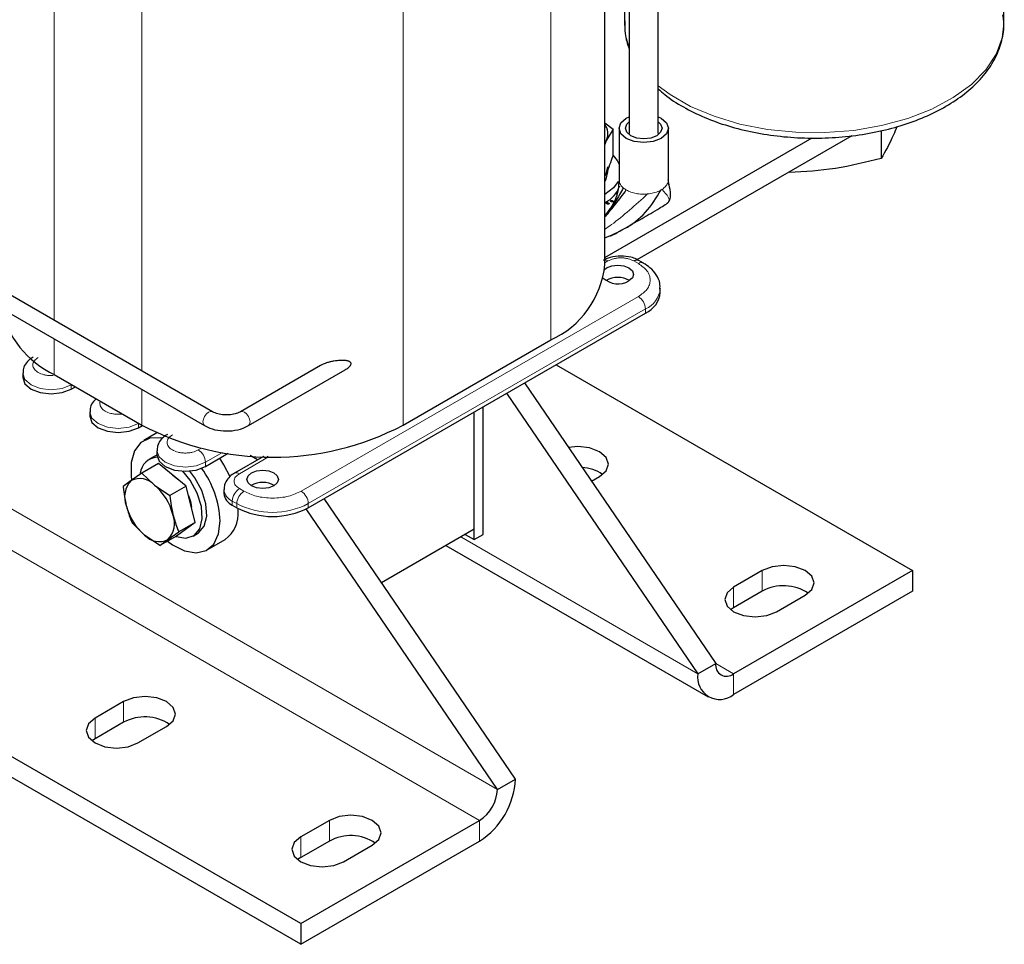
# Model space of a CAD drawing. Header units: millimetres. Extents: x 5 to 418, y 2 to 292.
# Tile 21 of 45: x 283 to 314, y 52 to 81. Entities that reach past the tile are written whole.
import ezdxf

# ---------------------------------------------------------------- set-up
doc = ezdxf.new("R2010")
doc.units = ezdxf.units.MM

msp = doc.modelspace()

# ---------------------------------------------------------------- linework, layer by layer
at = {"color": 7, "linetype": 'Continuous', "lineweight": 25}
for p, q in [((313.6604, 81.0427), (313.6604, 98.0268)), ((302.7322, 77.5508), (302.7322, 91.3874)), ((301.6604, 90.5201), (301.6604, 81.0427)), ((301.8122, 90.6078), (301.8122, 77.5508)), ((301.0412, 73.4095), (301.0412, 90.1627)), ((301.0412, 77.8955), (301.3023, 77.6882)), ((301.7207, 78.0389), (301.8122, 78.0841)), ((301.3023, 77.6882), (301.0931, 77.3396)), ((301.3023, 76.8473), (301.3023, 77.6882)), ((301.4922, 77.7205), (301.4922, 76.0848)), ((303.0522, 76.0848), (303.0522, 77.7205)), ((309.7833, 77.6489), (309.7833, 76.7656)), ((301.0412, 73.6293), (307.5989, 77.415)), ((301.0412, 77.2494), (301.0931, 77.3396)), ((302.0649, 73.567), (308.8626, 77.4913)), ((291.4252, 52.5651), (249.5645, 76.7308)), ((301.0412, 76.2079), (301.0931, 76.2944)), ((301.1408, 76.3403), (301.1408, 76.4149)), ((306.8834, 76.3487), (306.8834, 76.3171)), ((291.4252, 51.9119), (249.5645, 76.0776)), ((303.0426, 76.017), (303.0542, 75.936)), ((301.1274, 75.3234), (301.0518, 75.367)), ((301.1618, 75.3199), (301.0655, 75.3755)), ((301.0923, 75.3927), (301.1699, 75.3479)), ((301.2549, 75.397), (301.2336, 75.4093)), ((301.2761, 75.4338), (301.2974, 75.4215)), ((301.2893, 75.3935), (301.2761, 75.4012)), ((288.6389, 68.756), (280.1536, 73.6544)), ((302.2625, 73.4579), (302.1211, 73.5396)), ((279.8997, 73.2144), (288.3849, 68.316)), ((302.7974, 72.6583), (302.797, 72.6379)), ((302.7974, 72.5276), (302.7974, 72.6583)), ((291.6656, 65.7188), (302.3288, 71.8745)), ((294.6638, 68.3315), (299.3307, 71.0256)), ((292.0526, 70.2201), (289.5163, 68.756)), ((289.7703, 68.316), (292.8278, 70.081)), ((299.4992, 70.241), (310.7717, 63.7336)), ((282.6339, 69.9723), (282.6339, 69.8417)), ((283.6329, 69.9316), (286.4048, 68.3315)), ((284.1703, 69.4743), (284.2977, 69.5478)), ((298.5034, 69.6662), (304.5491, 60.7946)), ((297.9377, 69.3396), (303.9834, 60.4681)), ((297.1952, 64.8767), (297.1952, 68.911)), ((284.7552, 68.7477), (284.7552, 68.6171)), ((296.9124, 64.7135), (296.9124, 68.7477)), ((296.9124, 65.0401), (296.9124, 68.7477)), ((286.2916, 68.2497), (286.419, 68.3232)), ((286.8761, 68.0874), (286.4655, 67.8504)), ((286.7655, 67.3307), (286.6241, 67.2491)), ((286.8765, 67.5231), (286.8765, 67.3924)), ((288.4129, 67.0251), (289.1354, 67.4421)), ((290.247, 67.343), (289.3278, 66.8124)), ((290.0584, 67.2342), (289.8249, 67.369)), ((286.9271, 67.1191), (286.4052, 66.8179)), ((287.8069, 66.403), (286.9271, 67.1191)), ((286.4052, 66.8179), (286.0634, 66.5767)), ((286.4052, 66.8179), (286.8013, 66.4345)), ((300.6203, 66.5599), (300.8722, 66.7053)), ((286.0634, 66.5767), (285.8091, 66.3862)), ((286.8013, 66.4345), (287.2851, 66.1017)), ((287.8069, 66.403), (287.2851, 66.1017)), ((288.0907, 65.2552), (287.8069, 66.403)), ((288.9979, 66.2985), (288.9979, 66.1678)), ((289.2615, 65.8004), (289.4029, 65.7188)), ((298.2134, 57.1371), (292.1677, 66.0087)), ((289.4453, 65.6284), (289.4441, 65.6958)), ((297.6478, 56.8105), (291.6011, 65.6835)), ((286.489, 64.855), (286.0929, 65.2383)), ((288.0907, 65.2552), (287.4946, 64.8235)), ((288.0907, 65.2552), (287.5688, 64.9539)), ((286.9727, 64.5222), (286.489, 64.855)), ((287.4946, 64.8235), (286.9727, 64.5222)), ((287.227, 64.7128), (287.5688, 64.9539)), ((288.0239, 64.8242), (288.1654, 64.9058)), ((296.9124, 65.0401), (293.981, 63.3478)), ((296.6295, 64.8768), (296.9124, 64.7135)), ((296.9124, 64.7135), (297.1952, 64.8767)), ((286.9727, 64.5222), (287.227, 64.7128)), ((288.4653, 64.3862), (289.031, 64.7127)), ((296.0192, 64.5245), (304.3149, 59.7355)), ((306.0199, 63.7336), (305.1148, 63.2111)), ((310.7717, 63.7336), (305.1148, 60.468)), ((310.7717, 63.7336), (310.7717, 63.0804)), ((310.7717, 63.0804), (305.1148, 59.8147)), ((306.0199, 63.0804), (305.1148, 62.5579)), ((306.4724, 62.4273), (307.3775, 62.9498)), ((305.1148, 62.5579), (305.0181, 62.4926)), ((303.9834, 60.4681), (304.5491, 60.7946)), ((285.8249, 59.5862), (284.9198, 59.0637)), ((285.8249, 58.933), (284.9198, 58.4105)), ((286.2775, 58.28), (287.1826, 58.8025)), ((284.9198, 58.4105), (284.8231, 58.3452)), ((297.6478, 56.8105), (298.2134, 57.1371)), ((292.3303, 55.8308), (291.4252, 55.3083)), ((291.4252, 52.5651), (297.0821, 55.8308)), ((291.4252, 51.9119), (297.0821, 55.1775)), ((292.3303, 55.1775), (291.4252, 54.655)), ((292.7829, 54.5245), (293.688, 55.047)), ((291.4252, 54.655), (291.3285, 54.5898)), ((291.4252, 52.5651), (291.4252, 51.9119))]:
    msp.add_line(p, q, dxfattribs=at)
at = {"color": 7, "linetype": 'Continuous', "lineweight": 18}
for p, q in [((299.3307, 88.5322), (299.3307, 71.0256)), ((283.6329, 87.4382), (283.6329, 71.6459)), ((286.4048, 85.8381), (286.4048, 70.0457)), ((294.6638, 85.8381), (294.6638, 68.3315)), ((297.6478, 56.8105), (255.787, 80.9762)), ((297.0821, 55.8308), (255.2213, 79.9964)), ((303.0426, 76.017), (303.0474, 76.0875)), ((302.755, 75.7338), (302.8238, 75.769)), ((302.8573, 75.7896), (302.884, 75.8081)), ((301.2336, 75.4093), (301.2336, 75.4338)), ((301.2761, 75.4012), (301.2761, 75.4338)), ((301.2974, 75.397), (301.2974, 75.4215)), ((301.1699, 75.3234), (301.1699, 75.3479)), ((301.1409, 73.5237), (301.0412, 73.4662)), ((302.1025, 73.4421), (301.9611, 73.5237)), ((291.4394, 66.2414), (302.1025, 72.3971)), ((302.3288, 72.0052), (291.6656, 65.8494)), ((302.3288, 72.0052), (302.3288, 71.8745)), ((283.6329, 71.0593), (283.6329, 69.9316)), ((284.1699, 69.6216), (284.1703, 69.6049)), ((284.1703, 69.6049), (284.1845, 69.6132)), ((284.1703, 69.4743), (284.1703, 69.6049)), ((286.4048, 69.4591), (286.4048, 68.3315)), ((286.2912, 68.397), (286.2916, 68.3803)), ((286.2916, 68.3803), (286.3059, 68.3885)), ((286.2916, 68.2497), (286.2916, 68.3803)), ((288.1867, 67.5476), (288.2846, 67.6042)), ((288.4129, 67.1557), (288.9563, 67.4694)), ((290.407, 67.3272), (289.4877, 66.7965)), ((290.2563, 67.3478), (290.247, 67.343)), ((290.407, 67.3272), (290.3692, 67.3453)), ((288.4129, 67.0251), (288.4129, 67.1557)), ((289.4877, 66.323), (289.6292, 66.2414)), ((289.4029, 65.8494), (289.2615, 65.9311)), ((289.2615, 65.9311), (289.2615, 65.8004)), ((289.4029, 65.8494), (289.4029, 65.7188)), ((291.6656, 65.8494), (291.6656, 65.7188)), ((296.488, 64.7951), (303.9834, 60.4681)), ((306.0199, 63.7336), (306.0199, 63.0804)), ((305.1148, 63.2111), (305.1148, 62.5579)), ((304.5491, 60.7945), (305.1148, 60.468)), ((305.1148, 60.468), (305.1148, 59.8147)), ((285.8249, 59.5862), (285.8249, 58.933)), ((284.9198, 59.0637), (284.9198, 58.4105)), ((292.3303, 55.8308), (292.3303, 55.1775)), ((297.0821, 55.1775), (297.0821, 55.8308)), ((291.4252, 55.3083), (291.4252, 54.655))]:
    msp.add_line(p, q, dxfattribs=at)
at = {"color": 7, "linetype": 'Continuous', "lineweight": 18, "flags": 128}
for points in [[(301.8122, 80.2684), (301.6879, 80.7115), (301.6604, 81.0427)], [(313.6604, 81.0427), (313.6065, 80.5797), (313.4144, 80.0611), (313.0874, 79.5656), (312.6332, 79.1046), (312.0624, 78.6891), (311.3885, 78.3288), (310.6271, 78.0321), (309.7963, 77.8059), (308.9154, 77.6556), (308.005, 77.5847), (307.0866, 77.5949), (306.1816, 77.6859), (305.3113, 77.8555), (304.496, 78.0999), (303.755, 78.4132), (303.1054, 78.7882), (302.7322, 79.067)], [(284.1703, 69.6049), (283.8783, 69.4923), (283.5339, 69.4527), (283.1895, 69.4923), (282.8975, 69.6049), (282.7024, 69.7735), (282.6339, 69.9714)], [(286.2916, 68.3803), (285.9996, 68.2677), (285.6552, 68.2281), (285.3108, 68.2677), (285.0188, 68.3803), (284.8237, 68.5489), (284.7552, 68.7468)], [(288.3323, 68.4323), (288.346, 68.5196), (288.3849, 68.6093), (288.4432, 68.6879), (288.5119, 68.7434), (288.5807, 68.7673), (288.6389, 68.7559), (288.6398, 68.7554)], [(289.8229, 68.4323), (289.8092, 68.5196), (289.7703, 68.6093), (289.712, 68.6879), (289.6433, 68.7434), (289.5746, 68.7673), (289.5178, 68.7568)], [(288.3849, 68.316), (288.346, 68.3608), (288.3323, 68.4323)], [(289.7703, 68.316), (289.8092, 68.3608), (289.8229, 68.4323)], [(288.4129, 67.1557), (288.121, 67.0431), (287.7765, 67.0035), (287.4321, 67.0431), (287.1401, 67.1557), (286.9451, 67.3243), (286.8765, 67.5222)]]:
    msp.add_lwpolyline(points, dxfattribs=at)
at = {"color": 7, "linetype": 'Continuous', "lineweight": 25, "flags": 128}
for points in [[(302.7322, 78.0841), (302.8238, 78.0389), (302.9929, 77.8928), (303.0522, 77.7205), (302.9929, 77.5482), (302.8238, 77.4021), (302.5707, 77.3045), (302.2722, 77.2702), (301.9737, 77.3045), (301.7207, 77.4021), (301.5516, 77.5482), (301.4922, 77.7205), (301.5516, 77.8928), (301.7207, 78.0389), (301.7207, 78.0389)], [(302.6824, 77.4837), (302.4942, 77.4112), (302.2722, 77.3857), (302.0503, 77.4112), (301.8621, 77.4837), (301.7364, 77.5924), (301.6922, 77.7205), (301.7364, 77.8486), (301.8122, 77.9244)], [(302.7322, 77.9244), (302.8081, 77.8486), (302.8522, 77.7205), (302.8081, 77.5924), (302.6824, 77.4837)], [(301.3023, 76.8572), (301.4273, 76.7034), (301.4922, 76.58)], [(301.0412, 76.2042), (301.0826, 76.273), (301.1408, 76.5036)], [(301.0412, 76.0409), (301.0826, 76.1097), (301.1408, 76.3403)], [(301.4619, 76.036), (301.3206, 75.8423), (301.0412, 75.6218)], [(301.0353, 73.2587), (301.0984, 73.3033), (301.2606, 73.3659), (301.452, 73.3878), (301.6433, 73.3659), (301.8055, 73.3033), (301.9139, 73.2097), (301.952, 73.0992), (301.9139, 72.9887), (301.8055, 72.8951), (301.8055, 72.8951)], [(282.6339, 69.8417), (282.7024, 69.6428), (282.8975, 69.4743), (283.1895, 69.3617), (283.5339, 69.3221), (283.8783, 69.3617), (284.1703, 69.4743)], [(284.7552, 68.6171), (284.8237, 68.4182), (285.0188, 68.2497), (285.3108, 68.137), (285.6552, 68.0975), (285.9996, 68.137), (286.2916, 68.2497)], [(287.0282, 67.9237), (286.9918, 67.9305), (286.6499, 67.9233), (286.3684, 67.7822), (286.1683, 67.5177), (286.0644, 67.1494), (286.0644, 66.7047), (286.0769, 66.6101)], [(300.8722, 66.7053), (301.0803, 66.8851), (301.1533, 67.0972), (301.0803, 67.3093), (300.8722, 67.4891), (300.5607, 67.6092), (300.1933, 67.6514), (299.8951, 67.624)], [(286.8769, 67.3772), (286.8574, 67.3714), (286.7655, 67.3307)], [(286.8765, 67.3924), (286.9451, 67.1936), (287.1401, 67.0251), (287.4321, 66.9124), (287.7765, 66.8729), (288.121, 66.9124), (288.4129, 67.0251)], [(289.1984, 66.6929), (288.9964, 67.0811), (288.8632, 67.285)], [(290.247, 67.343), (290.247, 67.343), (290.2427, 67.3404)], [(287.3547, 66.7693), (287.3703, 66.7592), (287.5415, 66.6191)], [(287.4827, 64.8166), (287.4869, 64.815), (287.7952, 64.7593), (288.0523, 64.8419), (288.2306, 65.0541), (288.3106, 65.3727), (288.2837, 65.7633), (288.1527, 66.1834), (287.932, 66.5877), (287.7023, 66.8747)], [(288.1654, 64.9058), (288.1937, 64.9236), (288.372, 65.1357), (288.452, 65.4543), (288.4251, 65.8449), (288.2942, 66.2651), (288.0735, 66.6694), (287.9135, 66.8789)], [(290.5767, 66.4128), (290.4145, 66.3502), (290.2231, 66.3283), (290.0318, 66.3502), (289.8696, 66.4128), (289.7612, 66.5065), (289.7231, 66.6169), (289.7612, 66.7274), (289.8696, 66.821), (290.0318, 66.8836), (290.2231, 66.9056), (290.4145, 66.8836), (290.5767, 66.821), (290.6851, 66.7274), (290.7231, 66.6169), (290.6851, 66.5065), (290.5767, 66.4128)], [(287.8812, 66.1027), (287.9412, 65.9177), (287.9712, 65.7384)], [(287.2102, 64.6593), (287.3689, 64.5447), (287.7531, 64.3532), (288.116, 64.2927), (288.4307, 64.3675), (288.6737, 64.5722), (288.8272, 64.8915), (288.8796, 65.3019)], [(307.3775, 62.9498), (307.5856, 63.1296), (307.6587, 63.3417), (307.5856, 63.5538), (307.3775, 63.7336), (307.0661, 63.8537), (306.6987, 63.8959), (306.3313, 63.8537), (306.0199, 63.7336)], [(305.1148, 63.2111), (304.9067, 63.0313), (304.8336, 62.8192), (304.9067, 62.6071), (305.1148, 62.4273), (305.4262, 62.3072), (305.7936, 62.265), (306.161, 62.3072), (306.4724, 62.4273)], [(287.1826, 58.8025), (287.3907, 58.9823), (287.4638, 59.1944), (287.3907, 59.4064), (287.1826, 59.5862), (286.8711, 59.7064), (286.5038, 59.7486), (286.1364, 59.7064), (285.8249, 59.5862)], [(284.9198, 59.0637), (284.7117, 58.8839), (284.6387, 58.6719), (284.7117, 58.4598), (284.9198, 58.28), (285.2313, 58.1598), (285.5987, 58.1177), (285.966, 58.1598), (286.2775, 58.28)], [(293.688, 55.047), (293.8961, 55.2268), (293.9691, 55.4389), (293.8961, 55.651), (293.688, 55.8308), (293.3765, 55.9509), (293.0091, 55.9931), (292.6418, 55.9509), (292.3303, 55.8308)], [(291.4252, 55.3083), (291.2171, 55.1285), (291.144, 54.9164), (291.2171, 54.7043), (291.4252, 54.5245), (291.7367, 54.4044), (292.104, 54.3622), (292.4714, 54.4044), (292.7829, 54.5245)]]:
    msp.add_lwpolyline(points, dxfattribs=at)
at = {"color": 7, "linetype": 'Continuous', "lineweight": 25}
for centre, radius, start, end in [((300.6378, 77.5501), 0.5016, 335.19225, 36.46562), ((300.6207, 76.21), 0.9456, 298.05912, 340.55585), ((302.0551, 73.3923), 0.1616, 66.42407, 125.55358), ((298.1433, 73.6832), 2.9107, 294.07431, 354.60555), ((301.459, 73.4845), 0.6838, 227.17584, 300.44901), ((301.452, 72.2789), 0.7243, 59.54613, 120.45387), ((301.9967, 72.6075), 0.8047, 294.37466, 354.3052), ((284.9655, 72.7333), 3.1025, 193.00605, 244.56202), ((290.5343, 76.2275), 8.9106, 242.39104, 297.60896), ((286.9063, 66.7573), 0.5577, 92.01091, 174.74712), ((285.8336, 65.1623), 3.0492, 2.62321, 36.27639), ((300.2756, 65.8062), 1.1877, 54.28598, 87.6061), ((286.3382, 66.0173), 0.6233, 42.01314, 116.16837), ((286.5998, 66.0604), 0.7446, 136.0922, 201.53847), ((285.6382, 65.0608), 1.8, 14.2053, 49.74529), ((290.2231, 65.7966), 0.7243, 59.54613, 120.45387), ((289.4483, 66.2127), 0.4526, 185.6948, 245.62534), ((287.6521, 66.2287), 1.8, 194.2053, 229.74529), ((290.5343, 67.9023), 2.4592, 242.60967, 297.39033), ((286.6905, 65.2291), 0.7446, 316.0922, 21.53847), ((288.4539, 65.5254), 0.9967, 305.37932, 5.93286), ((286.9521, 65.2722), 0.6233, 222.01314, 296.16837), ((306.6934, 61.8505), 1.4022, 56.15678, 118.70484), ((304.894, 60.7387), 0.3494, 170.78596, 309.20329), ((304.6732, 60.3562), 0.6987, 170.78596, 309.20329), ((286.4984, 57.7031), 1.4022, 56.15678, 118.70484), ((295.7571, 57.2489), 2.4589, 302.60548, 357.39452), ((296.4196, 56.8664), 1.2294, 302.60548, 357.39452), ((293.0038, 53.9476), 1.4022, 56.15678, 118.70484)]:
    msp.add_arc(centre, radius, start, end, dxfattribs=at)
at = {"color": 7, "linetype": 'Continuous', "lineweight": 18}
for centre, radius, start, end in [((302.0338, 76.3172), 0.6313, 229.62946, 240.26995), ((302.4736, 76.3763), 0.701, 299.97166, 303.1905), ((301.0339, 73.3545), 0.2002, 57.71426, 87.92478), ((302.1967, 73.3101), 0.1621, 66.99202, 125.50346), ((301.9912, 72.7446), 0.8129, 294.53795, 352.45367), ((301.8375, 71.9828), 0.4918, 2.60548, 57.39452), ((287.9217, 67.1333), 0.4918, 2.60548, 57.39452), ((289.3937, 66.6649), 0.1618, 54.46509, 113.36391), ((289.4492, 66.3445), 0.454, 186.26201, 245.57573), ((289.7527, 65.9087), 0.4918, 122.60548, 177.39452), ((289.8942, 65.8271), 0.4918, 122.60548, 177.39452), ((291.1744, 65.8271), 0.4918, 2.60548, 57.39452), ((290.5343, 68.033), 2.4592, 242.60967, 297.39033)]:
    msp.add_arc(centre, radius, start, end, dxfattribs=at)
at = {"color": 7, "linetype": 'Continuous', "lineweight": 25}
for points, knots in [([(302.7322, 78.9696), (302.7988, 78.9073), (303.0251, 78.6955), (303.516, 78.3877), (304.1892, 78.0523), (304.942, 77.7833), (305.7495, 77.5823), (306.5965, 77.4537), (307.465, 77.3993), (308.3374, 77.4201), (309.196, 77.5157), (310.0232, 77.6845), (310.8023, 77.9239), (311.5175, 78.2302), (312.1538, 78.5993), (312.6969, 79.0255), (313.1317, 79.5017), (313.448, 80.0173), (313.6254, 80.5568), (313.6849, 80.9946), (313.6416, 81.2418), (313.6298, 81.3094)], [0, 0, 0, 0, 0.0234334, 0.0795988, 0.1360883, 0.1925838, 0.2489894, 0.3053038, 0.3615587, 0.4177974, 0.4740637, 0.5303959, 0.5868449, 0.6434572, 0.7002607, 0.7572281, 0.8141233, 0.8704852, 0.9257557, 0.9797226, 1, 1, 1, 1]), ([(301.6737, 81.1194), (301.6701, 80.9842), (301.662, 80.6834), (301.7589, 80.3917), (301.8122, 80.2311)], [0, 0, 0, 0, 0.4493141, 1, 1, 1, 1]), ([(310.2826, 77.7785), (310.2457, 77.6887), (310.0792, 77.2841), (309.9128, 76.9925), (309.7833, 76.7656)], [0, 0, 0, 0, 0.2219016, 1, 1, 1, 1]), ([(301.0931, 77.3396), (301.0881, 77.3291), (301.0706, 77.2919), (301.0535, 77.2429), (301.0412, 77.2078)], [0, 0, 0, 0, 0.2835603, 1, 1, 1, 1]), ([(301.0931, 76.2944), (301.098, 76.3052), (301.1687, 76.4589), (301.2379, 76.6601), (301.3023, 76.8473)], [0, 0, 0, 0, 0.0701742, 1, 1, 1, 1]), ([(309.7833, 76.7656), (309.3, 76.6469), (308.3333, 76.4094), (307.3667, 76.3478), (306.8834, 76.3171)], [0, 0, 0, 0, 0.4999949, 1, 1, 1, 1]), ([(301.4924, 76.0836), (301.4754, 75.8914), (301.4404, 75.4951), (301.209, 75.1771), (301.0898, 75.0133)], [0, 0, 0, 0, 0.4849576, 1, 1, 1, 1]), ([(303.0738, 75.9386), (303.0673, 75.9673), (303.0578, 76.0087), (303.0493, 76.0687), (303.048, 76.0922), (303.0479, 76.0941)], [0, 0, 0, 0, 0.6732244, 0.9739723, 1, 1, 1, 1]), ([(301.6248, 75.8363), (301.5504, 75.6944), (301.4084, 75.4236), (301.1596, 75.1092), (301.0412, 74.9594)], [0, 0, 0, 0, 0.5236453, 1, 1, 1, 1]), ([(301.0412, 74.2527), (301.2512, 74.3416), (301.705, 74.5339), (302.3551, 75.0145), (302.6693, 75.5203), (302.8238, 75.769)], [0, 0, 0, 0, 0.30454623, 0.65808113, 1, 1, 1, 1]), ([(301.0608, 74.9303), (301.1703, 75.0624), (301.4269, 75.3721), (301.6136, 75.6244), (301.7207, 75.769)], [0, 0, 0, 0, 0.4265744, 1, 1, 1, 1]), ([(303.0355, 75.362), (303.0596, 75.3919), (303.1069, 75.4505), (303.1342, 75.6687), (303.0975, 75.8329), (303.0737, 75.9396)], [0, 0, 0, 0, 0.2658052, 0.5232302, 1, 1, 1, 1]), ([(301.2336, 75.4093), (301.2306, 75.4112), (301.2264, 75.414), (301.2235, 75.4184), (301.2228, 75.4215), (301.2235, 75.4247), (301.2264, 75.4291), (301.2306, 75.4319), (301.2336, 75.4338)], [0, 0, 0, 0, 0.2731773, 0.3898787, 0.5, 0.6101213, 0.7268227, 1, 1, 1, 1]), ([(301.2266, 74.3153), (301.2343, 74.3189), (301.3736, 74.3845), (301.6977, 74.5731), (302.202, 74.8546), (302.6444, 75.1158), (302.9089, 75.2776), (302.9956, 75.3334), (303.0222, 75.3517), (303.0316, 75.3587), (303.0345, 75.3612), (303.0359, 75.3624)], [0, 0, 0, 0, 0.0111028, 0.2014307, 0.5465602, 0.8570909, 0.9542701, 0.982971, 0.9925269, 0.9964191, 1, 1, 1, 1]), ([(301.2336, 75.4338), (301.237, 75.4355), (301.2417, 75.438), (301.2494, 75.4397), (301.2549, 75.4401), (301.2603, 75.4397), (301.268, 75.438), (301.2728, 75.4355), (301.2761, 75.4338)], [0, 0, 0, 0, 0.2731773, 0.3898787, 0.5, 0.6101213, 0.7268227, 1, 1, 1, 1]), ([(301.2761, 75.4012), (301.2728, 75.4029), (301.268, 75.4053), (301.2603, 75.407), (301.2549, 75.4074), (301.2494, 75.407), (301.2448, 75.4061), (301.2425, 75.405), (301.2417, 75.4046)], [0, 0, 0, 0, 0.3443679, 0.491482, 0.6303011, 0.7691203, 0.9162343, 1, 1, 1, 1]), ([(301.2974, 75.397), (301.294, 75.3953), (301.2893, 75.3928), (301.2816, 75.3912), (301.2761, 75.3907), (301.2707, 75.3912), (301.263, 75.3928), (301.2582, 75.3953), (301.2549, 75.397)], [0, 0, 0, 0, 0.2731773, 0.3898787, 0.5, 0.6101213, 0.7268227, 1, 1, 1, 1]), ([(301.2974, 75.4215), (301.3004, 75.4196), (301.3046, 75.4169), (301.3075, 75.4124), (301.3082, 75.4093), (301.3075, 75.4061), (301.3046, 75.4017), (301.3004, 75.3989), (301.2974, 75.397)], [0, 0, 0, 0, 0.2731773, 0.3898787, 0.5, 0.6101213, 0.7268227, 1, 1, 1, 1]), ([(301.4241, 75.6415), (301.4165, 75.6455), (301.4046, 75.6516), (301.3893, 75.6536), (301.3838, 75.6543)], [0, 0, 0, 0, 0.6450334, 1, 1, 1, 1]), ([(301.1699, 75.3234), (301.1665, 75.3217), (301.1617, 75.3192), (301.1541, 75.3175), (301.1486, 75.3171), (301.1431, 75.3175), (301.1355, 75.3192), (301.1307, 75.3217), (301.1274, 75.3234)], [0, 0, 0, 0, 0.2731773, 0.3898787, 0.5, 0.6101213, 0.7268227, 1, 1, 1, 1]), ([(301.1699, 75.3479), (301.1728, 75.346), (301.1771, 75.3432), (301.18, 75.3388), (301.1807, 75.3357), (301.18, 75.3325), (301.1771, 75.3281), (301.1728, 75.3253), (301.1699, 75.3234)], [0, 0, 0, 0, 0.2731773, 0.3898787, 0.5, 0.6101213, 0.7268227, 1, 1, 1, 1]), ([(301.551, 73.6805), (301.4348, 73.6715), (301.274, 73.6591), (301.0879, 73.5972), (301.0191, 73.5559), (300.9851, 73.5355)], [0, 0, 0, 0, 0.5680735, 0.7867407, 1, 1, 1, 1]), ([(302.1178, 73.5363), (302.0934, 73.5513), (302.0188, 73.5973), (301.8314, 73.6596), (301.6587, 73.6725), (301.551, 73.6805)], [0, 0, 0, 0, 0.1540766, 0.47260901, 1, 1, 1, 1]), ([(302.7838, 72.632), (302.787, 72.6916), (302.7953, 72.8499), (302.6809, 73.0894), (302.4997, 73.3073), (302.3319, 73.4088), (302.2573, 73.4539)], [0, 0, 0, 0, 0.1783171, 0.4731687, 0.7659781, 1, 1, 1, 1]), ([(282.968, 70.4821), (282.9433, 70.4695), (282.857, 70.4254), (282.7434, 70.3073), (282.6449, 70.1427), (282.6435, 70.0217), (282.643, 69.9715)], [0, 0, 0, 0, 0.1246684, 0.4361803, 0.7658358, 1, 1, 1, 1]), ([(293.0188, 70.2773), (293.0176, 70.286), (293.0149, 70.3057), (292.9957, 70.3266), (292.9711, 70.3422), (292.9405, 70.3548), (292.9034, 70.3646), (292.8451, 70.3741), (292.7683, 70.3789), (292.6728, 70.3771), (292.5747, 70.3692), (292.4739, 70.3555), (292.3721, 70.336), (292.2703, 70.3102), (292.1777, 70.279), (292.1042, 70.249), (292.0669, 70.227), (292.0532, 70.2189)], [0, 0, 0, 0, 0.0293247, 0.0662917, 0.0985378, 0.1315576, 0.1773306, 0.2235779, 0.3180468, 0.4110776, 0.5047792, 0.6003986, 0.6966492, 0.7901138, 0.8845719, 0.9579005, 1, 1, 1, 1]), ([(292.8276, 70.0813), (292.8458, 70.0921), (292.8846, 70.1151), (292.9359, 70.1533), (292.9736, 70.1889), (292.9966, 70.2173), (293.0111, 70.2414), (293.0182, 70.2623), (293.0187, 70.2742), (293.0188, 70.2773)], [0, 0, 0, 0, 0.2191655, 0.4678955, 0.6583354, 0.75344, 0.8511464, 0.9613922, 1, 1, 1, 1]), ([(284.9613, 69.1647), (284.9305, 69.1379), (284.8465, 69.0649), (284.7672, 68.9171), (284.7651, 68.7968), (284.7643, 68.7468)], [0, 0, 0, 0, 0.2532576, 0.6898648, 1, 1, 1, 1]), ([(289.5163, 68.756), (289.4879, 68.7414), (289.4174, 68.7053), (289.257, 68.6632), (289.0521, 68.6484), (288.8447, 68.6726), (288.708, 68.7184), (288.6519, 68.7489), (288.6389, 68.756)], [0, 0, 0, 0, 0.1287414, 0.319461, 0.5229266, 0.7323053, 0.9383419, 1, 1, 1, 1]), ([(288.3849, 68.316), (288.4382, 68.2888), (288.5885, 68.2121), (288.8876, 68.1444), (289.2585, 68.1432), (289.562, 68.2101), (289.7154, 68.2881), (289.7703, 68.316)], [0, 0, 0, 0, 0.1329268, 0.3752791, 0.6176808, 0.8630213, 1, 1, 1, 1]), ([(287.2106, 68.0329), (287.1859, 68.0203), (287.0996, 67.9761), (286.986, 67.8581), (286.8876, 67.6935), (286.8862, 67.5725), (286.8856, 67.5222)], [0, 0, 0, 0, 0.1246684, 0.4361803, 0.7658358, 1, 1, 1, 1]), ([(289.3319, 66.8083), (289.3073, 66.7957), (289.2209, 66.7515), (289.1072, 66.6335), (289.0084, 66.4676), (289.0071, 66.3452), (289.0066, 66.2936)], [0, 0, 0, 0, 0.1238807, 0.4334241, 0.7609965, 1, 1, 1, 1]), ([(285.8091, 66.3862), (285.8097, 66.3798), (285.8297, 66.1752), (285.869, 65.978), (285.9072, 65.787)], [0, 0, 0, 0, 0.0310695, 1, 1, 1, 1]), ([(287.2851, 66.1017), (287.2857, 66.0954), (287.3056, 65.8907), (287.345, 65.6935), (287.3831, 65.5025)], [0, 0, 0, 0, 0.0310695, 1, 1, 1, 1]), ([(285.9072, 65.787), (285.948, 65.6446), (286.0021, 65.4558), (286.075, 65.2813), (286.0929, 65.2383)], [0, 0, 0, 0, 0.7539542, 1, 1, 1, 1]), ([(287.3831, 65.5025), (287.4239, 65.3602), (287.478, 65.1714), (287.5509, 64.9968), (287.5688, 64.9539)], [0, 0, 0, 0, 0.75395418, 1, 1, 1, 1])]:
    msp.add_open_spline(points, degree=3, knots=knots, dxfattribs=at)
at = {"color": 7, "linetype": 'Continuous', "lineweight": 18}
for points, knots in [([(301.5015, 76.0878), (301.5019, 76.0503), (301.5028, 75.9606), (301.58, 75.882), (301.6248, 75.8363)], [0, 0, 0, 0, 0.4184663, 1, 1, 1, 1]), ([(302.8573, 75.7896), (302.9322, 75.7022), (303.0844, 75.5242), (303.0927, 75.4071), (303.038, 75.378), (303.0229, 75.37)], [0, 0, 0, 0, 0.4112604, 0.8367803, 1, 1, 1, 1]), ([(301.0412, 74.5312), (301.1115, 74.5772), (301.3754, 74.7498), (301.8177, 75.1273), (302.2021, 75.4709), (302.3943, 75.6427)], [0, 0, 0, 0, 0.1537047, 0.577053, 1, 1, 1, 1]), ([(301.9611, 73.5237), (301.904, 73.5503), (301.8159, 73.5914), (301.6693, 73.6171), (301.5511, 73.6242), (301.4328, 73.6171), (301.2861, 73.5914), (301.1979, 73.5503), (301.1409, 73.5237)], [0, 0, 0, 0, 0.2394429, 0.3696034, 0.4999999, 0.6301604, 0.7605571, 1, 1, 1, 1]), ([(302.1025, 72.3971), (302.2042, 72.4698), (302.3611, 72.5821), (302.4594, 72.7689), (302.4864, 72.9195), (302.4594, 73.0702), (302.3612, 73.2571), (302.2042, 73.3694), (302.1025, 73.4421)], [0, 0, 0, 0, 0.2394429, 0.369668, 0.5, 0.630225, 0.7605571, 1, 1, 1, 1]), ([(283.1238, 70.4704), (283.0777, 70.4374), (283.0066, 70.3865), (282.9621, 70.3019), (282.9499, 70.2337), (282.9618, 70.1652), (283.0079, 70.0815), (283.1138, 69.9912), (283.2704, 69.9298), (283.4153, 69.9038), (283.5143, 69.8963), (283.5731, 69.9007), (283.5927, 69.9022)], [0, 0, 0, 0, 0.1529909, 0.2361562, 0.3194724, 0.4026378, 0.4859541, 0.6389449, 0.7919358, 0.8751011, 0.9584173, 1, 1, 1, 1]), ([(285.0935, 69.0884), (285.0913, 69.0846), (285.0766, 69.0592), (285.0726, 69.0088), (285.0827, 68.9407), (285.1294, 68.8568), (285.2351, 68.7665), (285.3916, 68.7055), (285.5368, 68.6785), (285.6548, 68.6727), (285.7421, 68.675), (285.7862, 68.6834), (285.7928, 68.6847)], [0, 0, 0, 0, 0.0175681, 0.1173592, 0.2169696, 0.3167607, 0.5000038, 0.6832469, 0.7828573, 0.8826483, 0.9822588, 1, 1, 1, 1]), ([(287.3664, 68.0211), (287.3204, 67.9882), (287.2493, 67.9373), (287.2047, 67.8527), (287.1925, 67.7845), (287.2044, 67.716), (287.2506, 67.6323), (287.3565, 67.5419), (287.513, 67.4808), (287.658, 67.4541), (287.7765, 67.4472), (287.8947, 67.4543), (288.0414, 67.48), (288.1296, 67.521), (288.1867, 67.5476)], [0, 0, 0, 0, 0.1197215, 0.1848017, 0.2499999, 0.3150802, 0.3802785, 0.5, 0.6197215, 0.6848017, 0.7499999, 0.8150802, 0.8802785, 1, 1, 1, 1]), ([(289.4877, 66.7965), (289.4417, 66.7636), (289.3706, 66.7127), (289.326, 66.6281), (289.3138, 66.5598), (289.326, 66.4915), (289.3705, 66.4069), (289.4417, 66.356), (289.4877, 66.323)], [0, 0, 0, 0, 0.2394429, 0.3696034, 0.4999999, 0.6301604, 0.7605571, 1, 1, 1, 1]), ([(289.6292, 66.2414), (289.7551, 66.1827), (289.9496, 66.0921), (290.2732, 66.0354), (290.5342, 66.0197), (290.7952, 66.0353), (291.1188, 66.092), (291.3134, 66.1827), (291.4394, 66.2414)], [0, 0, 0, 0, 0.2394429, 0.369668, 0.5, 0.630225, 0.7605571, 1, 1, 1, 1])]:
    msp.add_open_spline(points, degree=3, knots=knots, dxfattribs=at)
for points in [[(302.884, 75.8081), (302.9221, 75.84), (302.9983, 75.9037), (303.0278, 75.9792), (303.0426, 76.017)], [(301.7207, 75.769), (301.767, 75.7457), (301.8595, 75.6991), (302.0292, 75.6557), (302.2107, 75.6332), (302.3331, 75.6395), (302.3943, 75.6427)], [(302.3943, 75.6427), (302.4594, 75.6512), (302.5898, 75.6682), (302.6999, 75.7119), (302.755, 75.7338)]]:
    msp.add_open_spline(points, degree=3, dxfattribs=at)

doc.saveas('drawing.dxf')
